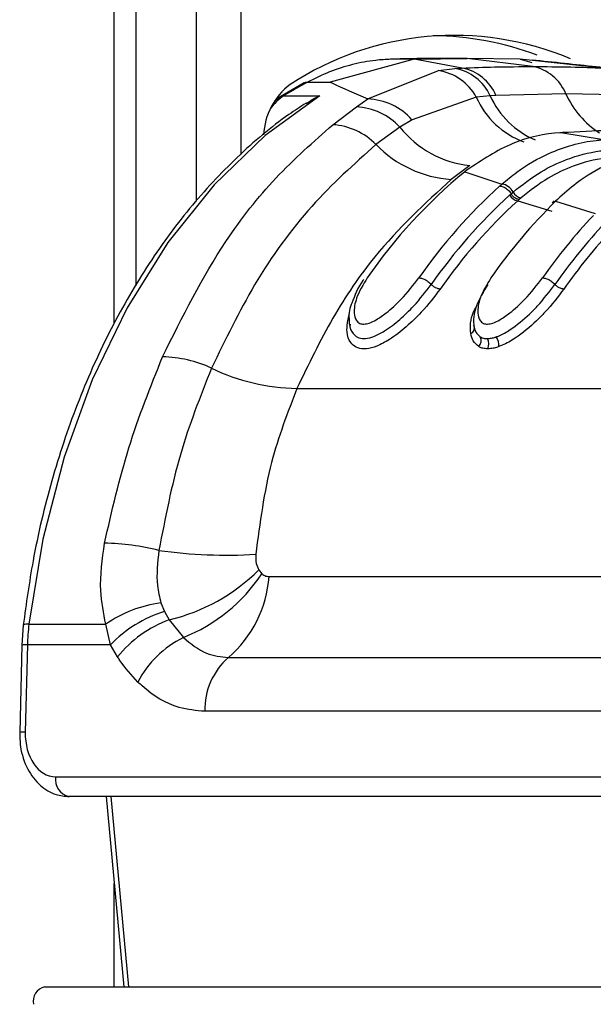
# Model space of a CAD drawing. Header units: millimetres. Extents: x 10 to 13239, y 20 to 10604.
# Tile 108 of 132: x 10292 to 10310, y 2727 to 2758. Entities that reach past the tile are written whole.
import ezdxf

# ---------------------------------------------------------------- set-up
doc = ezdxf.new("R2010")
doc.units = ezdxf.units.MM

msp = doc.modelspace()

# ---------------------------------------------------------------- linework, layer by layer
at = {"color": 8, "linetype": 'Continuous', "lineweight": 25}
for p, q in [((10295.016, 2748.429), (10295.016, 3005.1)), ((10297.597, 2752.28), (10297.597, 3005.1)), ((10298.992, 3005.1), (10298.992, 2753.751)), ((10294.909, 2733.579), (10295.461, 2727.6)), ((10295.016, 2727.6), (10295.016, 2730.851))]:
    msp.add_line(p, q, dxfattribs=at)
at = {"color": 7, "linetype": 'Continuous', "lineweight": 25}
for p, q in [((10295.707, 2749.635), (10295.707, 3005.1)), ((10304.444, 2756.745), (10301.801, 2756.028)), ((10304.444, 2756.745), (10303.707, 2756.745)), ((10304.444, 2756.745), (10306.113, 2756.772)), ((10305.959, 2756.469), (10304.444, 2756.745)), ((10306.113, 2756.772), (10305.375, 2756.772)), ((10308.178, 2756.517), (10306.113, 2756.772)), ((10307.781, 2756.745), (10306.113, 2756.772)), ((10310.399, 2756.469), (10307.781, 2756.745)), ((10307.781, 2756.745), (10308.144, 2756.644)), ((10302.99, 2755.498), (10305.208, 2756.388)), ((10305.208, 2756.388), (10305.732, 2756.455)), ((10305.732, 2756.455), (10305.959, 2756.469)), ((10300.988, 2756.004), (10300.232, 2755.568)), ((10301.094, 2756.028), (10301.801, 2756.028)), ((10300.232, 2755.568), (10300.059, 2755.426)), ((10300.353, 2755.601), (10301.484, 2755.601)), ((10306.399, 2755.554), (10304.38, 2754.846)), ((10306.84, 2755.6), (10306.399, 2755.554)), ((10307.021, 2755.61), (10306.84, 2755.6)), ((10309.22, 2755.658), (10307.021, 2755.61)), ((10311.421, 2755.61), (10309.22, 2755.658)), ((10301.89, 2754.688), (10302.634, 2755.25)), ((10302.634, 2755.25), (10302.99, 2755.498)), ((10304.38, 2754.846), (10303.998, 2754.609)), ((10303.998, 2754.609), (10303.247, 2754.066)), ((10309.06, 2754.436), (10309.029, 2754.437)), ((10309.108, 2754.439), (10309.06, 2754.436)), ((10310.399, 2754.217), (10309.06, 2754.436)), ((10306.197, 2753.403), (10305.616, 2752.971)), ((10306.111, 2753.268), (10306.037, 2753.209)), ((10306.037, 2753.209), (10307.208, 2752.822)), ((10307.451, 2752.477), (10307.496, 2752.517)), ((10307.496, 2752.517), (10307.561, 2752.574)), ((10307.748, 2752.34), (10307.705, 2752.301)), ((10307.705, 2752.301), (10308.776, 2751.971)), ((10307.811, 2752.395), (10307.748, 2752.34)), ((10308.856, 2752.298), (10308.793, 2752.239)), ((10308.955, 2752.344), (10308.893, 2752.285)), ((10308.893, 2752.285), (10310.139, 2751.898)), ((10300.762, 2746.401), (10320.385, 2746.401)), ((10299.561, 2740.699), (10299.656, 2740.581)), ((10299.884, 2740.491), (10313.02, 2740.491)), ((10296.483, 2739.666), (10296.594, 2739.394)), ((10296.594, 2739.394), (10296.747, 2739.131)), ((10292.153, 2738.967), (10292.108, 2738.338)), ((10292.331, 2738.995), (10294.75, 2738.995)), ((10294.894, 2738.344), (10294.75, 2738.995)), ((10296.747, 2739.131), (10297.188, 2738.576)), ((10292.108, 2738.338), (10292.041, 2735.594)), ((10292.284, 2738.344), (10292.216, 2735.6)), ((10294.894, 2738.344), (10292.284, 2738.344)), ((10295.119, 2737.966), (10294.894, 2738.344)), ((10298.607, 2737.951), (10311.744, 2737.951)), ((10310.998, 2736.258), (10297.862, 2736.258)), ((10293.172, 2734.2), (10310.664, 2734.2)), ((10311.088, 2733.579), (10293.596, 2733.579)), ((10294.764, 2733.579), (10295.315, 2727.6)), ((10292.827, 2727.6), (10312.06, 2727.6))]:
    msp.add_line(p, q, dxfattribs=at)
at = {"color": 7, "linetype": 'Continuous', "lineweight": 25, "flags": 128}
msp.add_lwpolyline([(10301.484, 2755.601), (10299.76, 2754.349), (10298.159, 2752.804), (10296.704, 2750.991), (10295.42, 2748.938), (10294.325, 2746.675), (10293.437, 2744.239), (10292.769, 2741.666), (10292.331, 2738.995)], dxfattribs=at)
at = {"color": 8, "linetype": 'Continuous', "lineweight": 25, "flags": 128}
msp.add_lwpolyline([(10300.232, 2755.568), (10300.287, 2755.593), (10300.353, 2755.601)], dxfattribs=at)
at = {"color": 7, "linetype": 'Continuous', "lineweight": 25}
for centre, radius, start, end in [((10305.714, 2748.07), 9.425, 67.2314, 123.2264), ((10304.993, 2748.177), 9.306, 69.0869, 89.7012), ((10307.905, 2755.124), 1.419, 22.0782, 78.9182), ((10304.974, 2754.785), 1.62, 28.3543, 81.694), ((10305.463, 2754.962), 1.517, 24.8501, 79.8091), ((10305.678, 2755.035), 1.461, 23.1912, 78.895), ((10301.825, 2754.266), 2.116, 127.0621, 177.2216), ((10307.468, 2744.108), 13.517, 118.1348, 121.7615), ((10302.535, 2753.267), 1.985, 42.5214, 87.1346), ((10302.92, 2753.541), 1.958, 41.8011, 87.9502), ((10301.761, 2752.616), 2.076, 44.2899, 86.447), ((10306.563, 2756.679), 3.297, 218.8977, 263.6203), ((10305.849, 2756.585), 3.621, 224.0745, 266.307), ((10316.567, 2740.443), 16.549, 129.5162, 145.2434), ((10318.478, 2740.207), 16.917, 132.0753, 145.1369), ((10307.146, 2752.36), 0.467, 27.3313, 82.4111), ((10318.696, 2740.118), 16.709, 132.2977, 145.1289), ((10307.748, 2752.634), 0.335, 207.9043, 262.6503), ((10307.857, 2752.723), 0.331, 206.7438, 262.0574), ((10318.834, 2740.069), 16.537, 132.2972, 145.129), ((10321.036, 2739.969), 17.295, 134.5951, 145.0495), ((10322.925, 2739.763), 17.628, 136.76, 144.9898), ((10323.11, 2739.701), 17.378, 136.7602, 144.9903), ((10323.269, 2739.636), 17.233, 136.9509, 144.9848), ((10306.156, 2748.298), 0.186, 294.0372, 25.3182), ((10306.287, 2747.906), 0.268, 315.4055, 26.0935), ((10306.468, 2747.8), 0.33, 332.5656, 30.5115), ((10306.677, 2747.768), 0.435, 353.0726, 35.7185), ((10296.488, 2743.676), 3.717, 64.7516, 89.3096), ((10300.88, 2752.88), 6.48, 244.3429, 268.9629), ((10294.534, 2733.636), 7.908, 76.1842, 88.7271), ((10298.56, 2756.33), 15.167, 261.8967, 273.4293), ((10295.327, 2744.989), 6.028, 283.6233, 314.6195), ((10295.233, 2743.504), 5.301, 291.6479, 326.547), ((10296.21, 2740.747), 3.682, 310.6115, 356.0245), ((10297.023, 2735.7), 4.003, 97.7501, 124.5983), ((10297.777, 2735.577), 3.996, 107.2209, 136.1826), ((10299.296, 2738.171), 7.014, 173.2556, 178.5928), ((10297.998, 2735.665), 3.685, 109.8395, 141.3631), ((10298.576, 2735.732), 3.164, 116.0149, 152.8464), ((10300.054, 2736.303), 2.193, 131.2695, 181.1867), ((10293.707, 2734.11), 0.543, 170.4634, 258.1913), ((10292.927, 2727.149), 0.462, 102.4833, 192.113)]:
    msp.add_arc(centre, radius, start, end, dxfattribs=at)
at = {"color": 8, "linetype": 'Continuous', "lineweight": 25}
for centre, radius, start, end in [((10301.178, 2754.313), 1.53, 122.6438, 145.3482), ((10308.819, 2756.63), 2.647, 203.9673, 249.7354), ((10309.319, 2756.712), 2.717, 204.1642, 247.013), ((10311.826, 2756.83), 2.858, 204.2176, 237.1438), ((10292.281, 2738.739), 0.261, 79.0374, 119.2482), ((10292.233, 2737.282), 1.063, 87.2544, 96.7454), ((10292.165, 2734.544), 1.058, 87.2196, 96.7609)]:
    msp.add_arc(centre, radius, start, end, dxfattribs=at)
at = {"color": 7, "linetype": 'Continuous', "lineweight": 25}
msp.add_ellipse((10293.206, 2735.6), major_axis=(0.069, 1.399), ratio=0.706247, start_param=1.605618, end_param=3.176414, dxfattribs=at)
for points, knots in [([(10303.707, 2756.745), (10303.55, 2756.737), (10303.149, 2756.714), (10302.507, 2756.591), (10301.787, 2756.369), (10301.325, 2756.142), (10301.094, 2756.028)], [0, 0, 0, 0, 0.175309, 0.450827, 0.726123, 1, 1, 1, 1]), ([(10305.375, 2756.772), (10305.234, 2756.772), (10304.953, 2756.771), (10304.532, 2756.766), (10304.116, 2756.757), (10303.841, 2756.749), (10303.707, 2756.745)], [0, 0, 0, 0, 0.2527012, 0.5054029, 0.7581048, 1, 1, 1, 1]), ([(10305.959, 2756.469), (10306.298, 2756.482), (10307.037, 2756.51), (10307.777, 2756.514), (10308.178, 2756.517)], [0, 0, 0, 0, 0.458483, 1, 1, 1, 1]), ([(10310.655, 2756.451), (10310.493, 2756.47), (10309.686, 2756.56), (10308.836, 2756.647), (10308.156, 2756.717)], [0, 0, 0, 0, 0.200298, 1, 1, 1, 1]), ([(10308.178, 2756.517), (10308.578, 2756.514), (10309.319, 2756.51), (10310.059, 2756.482), (10310.399, 2756.469)], [0, 0, 0, 0, 0.541517, 1, 1, 1, 1]), ([(10300.984, 2756.001), (10300.984, 2756.002), (10301.012, 2756.027), (10301.053, 2756.028), (10301.094, 2756.028)], [0, 0, 0, 0, 0.007437, 1, 1, 1, 1]), ([(10301.801, 2756.028), (10301.82, 2756.02), (10302.184, 2755.846), (10302.597, 2755.667), (10302.99, 2755.498)], [0, 0, 0, 0, 0.050351, 1, 1, 1, 1]), ([(10301.054, 2755.352), (10301.19, 2755.445), (10301.329, 2755.54), (10301.482, 2755.6), (10301.484, 2755.601)], [0, 0, 0, 0, 0.981574, 1, 1, 1, 1]), ([(10301.047, 2755.364), (10300.867, 2755.248), (10300.115, 2754.76), (10298.863, 2753.699), (10297.358, 2752.092), (10296.004, 2750.236), (10294.818, 2748.169), (10293.816, 2745.917), (10293.018, 2743.514), (10292.46, 2741.182), (10292.247, 2739.641), (10292.153, 2738.967)], [0, 0, 0, 0, 0.0385263, 0.1615684, 0.284864, 0.4084184, 0.5321308, 0.6559252, 0.7797454, 0.9035631, 1, 1, 1, 1]), ([(10296.533, 2747.393), (10297.16, 2748.65), (10298.194, 2750.721), (10300.075, 2753.089), (10301.281, 2754.152), (10301.89, 2754.688)], [0, 0, 0, 0, 0.433269, 0.713909, 1, 1, 1, 1]), ([(10309.06, 2754.436), (10309.058, 2754.436), (10308.55, 2754.407), (10307.516, 2754.198), (10306.584, 2753.581), (10306.111, 2753.268)], [0, 0, 0, 0, 0.002812, 0.494133, 1, 1, 1, 1]), ([(10312.09, 2754.527), (10312.066, 2754.527), (10311.569, 2754.526), (10310.575, 2754.513), (10309.605, 2754.464), (10309.108, 2754.439)], [0, 0, 0, 0, 0.024033, 0.499895, 1, 1, 1, 1]), ([(10303.247, 2754.066), (10302.558, 2753.45), (10301.16, 2752.2), (10299.413, 2749.801), (10298.507, 2747.931), (10298.074, 2747.039)], [0, 0, 0, 0, 0.336899, 0.683336, 1, 1, 1, 1]), ([(10307.208, 2752.822), (10307.362, 2752.949), (10307.831, 2753.338), (10308.807, 2753.896), (10309.73, 2754.16), (10310.294, 2754.208), (10310.355, 2754.214)], [0, 0, 0, 0, 0.160385, 0.490153, 0.944735, 1, 1, 1, 1]), ([(10307.561, 2752.574), (10307.849, 2752.799), (10308.385, 2753.219), (10309.306, 2753.651), (10310.027, 2753.842), (10310.472, 2753.883), (10310.564, 2753.891)], [0, 0, 0, 0, 0.310244, 0.578242, 0.913144, 1, 1, 1, 1]), ([(10312.295, 2753.912), (10311.957, 2753.867), (10311.37, 2753.788), (10310.444, 2753.426), (10309.656, 2752.964), (10309.149, 2752.516), (10308.955, 2752.344)], [0, 0, 0, 0, 0.284926, 0.496099, 0.80713, 1, 1, 1, 1]), ([(10310.731, 2753.663), (10310.642, 2753.655), (10310.21, 2753.618), (10309.509, 2753.436), (10308.613, 2753.02), (10308.091, 2752.613), (10307.811, 2752.395)], [0, 0, 0, 0, 0.08676, 0.421462, 0.689499, 1, 1, 1, 1]), ([(10305.616, 2752.971), (10304.785, 2752.21), (10303.422, 2750.961), (10301.844, 2748.645), (10301.125, 2747.154), (10300.762, 2746.401)], [0, 0, 0, 0, 0.435994, 0.71534, 1, 1, 1, 1]), ([(10307.142, 2752.764), (10307.142, 2752.764), (10307.164, 2752.784), (10307.186, 2752.803), (10307.208, 2752.822)], [0, 0, 0, 0, 0.009457, 1, 1, 1, 1]), ([(10307.142, 2752.764), (10307.176, 2752.759), (10307.245, 2752.75), (10307.358, 2752.681), (10307.444, 2752.597), (10307.482, 2752.538), (10307.496, 2752.517)], [0, 0, 0, 0, 0.281353, 0.561534, 0.840535, 1, 1, 1, 1]), ([(10307.748, 2752.34), (10307.726, 2752.343), (10307.682, 2752.348), (10307.611, 2752.387), (10307.544, 2752.445), (10307.512, 2752.493), (10307.496, 2752.517)], [0, 0, 0, 0, 0.25, 0.500013, 0.750006, 1, 1, 1, 1]), ([(10302.43, 2748.424), (10302.43, 2748.423), (10302.413, 2748.303), (10302.495, 2748.148), (10302.651, 2747.997), (10302.806, 2747.964), (10302.981, 2747.973), (10303.202, 2748.031), (10303.576, 2748.231), (10304.006, 2748.566), (10304.524, 2749.067), (10304.812, 2749.443), (10304.987, 2749.671)], [0, 0, 0, 0, 0.000515, 0.129703, 0.209177, 0.285093, 0.30415, 0.383247, 0.48045, 0.624027, 0.771667, 1, 1, 1, 1]), ([(10302.861, 2749.83), (10302.853, 2749.819), (10302.678, 2749.587), (10302.579, 2749.326), (10302.485, 2749.077)], [0, 0, 0, 0, 0.044775, 1, 1, 1, 1]), ([(10302.971, 2749.877), (10302.843, 2749.663), (10302.614, 2749.281), (10302.538, 2748.818), (10302.601, 2748.554), (10302.72, 2748.441), (10302.864, 2748.414), (10303.046, 2748.454), (10303.288, 2748.572), (10303.638, 2748.82), (10304.126, 2749.269), (10304.421, 2749.65), (10304.597, 2749.877)], [0, 0, 0, 0, 0.181495, 0.323763, 0.408831, 0.462284, 0.50417, 0.545967, 0.600528, 0.677266, 0.807826, 1, 1, 1, 1]), ([(10304.597, 2749.877), (10304.632, 2749.873), (10304.702, 2749.866), (10304.825, 2749.809), (10304.923, 2749.739), (10304.97, 2749.689), (10304.987, 2749.671)], [0, 0, 0, 0, 0.279643, 0.559277, 0.838897, 1, 1, 1, 1]), ([(10305.266, 2749.524), (10305.244, 2749.526), (10305.2, 2749.531), (10305.122, 2749.563), (10305.047, 2749.611), (10305.007, 2749.651), (10304.987, 2749.671)], [0, 0, 0, 0, 0.249993, 0.499988, 0.750023, 1, 1, 1, 1]), ([(10306.762, 2749.671), (10306.628, 2749.447), (10306.38, 2749.034), (10306.302, 2748.597), (10306.321, 2748.407), (10306.324, 2748.378)], [0, 0, 0, 0, 0.500692, 0.922782, 1, 1, 1, 1]), ([(10306.86, 2749.877), (10306.732, 2749.663), (10306.503, 2749.281), (10306.427, 2748.818), (10306.49, 2748.554), (10306.609, 2748.441), (10306.753, 2748.414), (10306.936, 2748.454), (10307.177, 2748.572), (10307.527, 2748.82), (10308.015, 2749.269), (10308.311, 2749.65), (10308.486, 2749.877)], [0, 0, 0, 0, 0.181551, 0.3237954, 0.4088518, 0.4622965, 0.5041851, 0.5459849, 0.6005579, 0.677304, 0.8079047, 1, 1, 1, 1]), ([(10307.03, 2748.022), (10307.06, 2748.033), (10307.205, 2748.087), (10307.572, 2748.3), (10307.977, 2748.642), (10308.461, 2749.128), (10308.702, 2749.443), (10308.877, 2749.671)], [0, 0, 0, 0, 0.041439, 0.201296, 0.49918, 0.637273, 1, 1, 1, 1]), ([(10308.486, 2749.877), (10308.521, 2749.873), (10308.591, 2749.866), (10308.714, 2749.809), (10308.812, 2749.739), (10308.859, 2749.689), (10308.877, 2749.671)], [0, 0, 0, 0, 0.279643, 0.559277, 0.838897, 1, 1, 1, 1]), ([(10309.155, 2749.524), (10309.133, 2749.526), (10309.089, 2749.531), (10309.011, 2749.563), (10308.936, 2749.611), (10308.896, 2749.651), (10308.877, 2749.671)], [0, 0, 0, 0, 0.249994, 0.499991, 0.750014, 1, 1, 1, 1]), ([(10305.266, 2749.524), (10305.079, 2749.28), (10304.769, 2748.877), (10304.207, 2748.331), (10303.725, 2747.956), (10303.287, 2747.724), (10303.019, 2747.654), (10302.8, 2747.644), (10302.609, 2747.684), (10302.409, 2747.859), (10302.292, 2748.213), (10302.368, 2748.556), (10302.413, 2748.756)], [0, 0, 0, 0, 0.180877, 0.2992742, 0.4185367, 0.5040761, 0.5773037, 0.5952027, 0.6660745, 0.7374015, 0.8467961, 1, 1, 1, 1]), ([(10309.155, 2749.524), (10308.969, 2749.28), (10308.71, 2748.943), (10308.186, 2748.415), (10307.734, 2748.033), (10307.316, 2747.793), (10307.145, 2747.729), (10307.109, 2747.715)], [0, 0, 0, 0, 0.3508183, 0.4854244, 0.7839871, 0.9541962, 1, 1, 1, 1]), ([(10302.485, 2749.077), (10302.479, 2749.064), (10302.389, 2748.884), (10302.396, 2748.588), (10302.415, 2748.271), (10302.505, 2748.166), (10302.509, 2748.162)], [0, 0, 0, 0, 0.042037, 0.589559, 0.981502, 1, 1, 1, 1]), ([(10306.232, 2748.129), (10306.232, 2748.131), (10306.202, 2748.334), (10306.212, 2748.625), (10306.375, 2748.92), (10306.406, 2748.976)], [0, 0, 0, 0, 0.008133, 0.813204, 1, 1, 1, 1]), ([(10306.478, 2747.718), (10306.413, 2747.771), (10306.287, 2747.875), (10306.25, 2748.045), (10306.232, 2748.129)], [0, 0, 0, 0, 0.511869, 1, 1, 1, 1]), ([(10306.324, 2748.378), (10306.339, 2748.305), (10306.369, 2748.159), (10306.475, 2748.069), (10306.528, 2748.024)], [0, 0, 0, 0, 0.500367, 1, 1, 1, 1]), ([(10306.528, 2748.024), (10306.535, 2748.02), (10306.567, 2748.002), (10306.637, 2747.975), (10306.711, 2747.971), (10306.753, 2747.968)], [0, 0, 0, 0, 0.121319, 0.507471, 1, 1, 1, 1]), ([(10306.753, 2747.968), (10306.796, 2747.971), (10306.875, 2747.976), (10306.971, 2748.001), (10307.02, 2748.018), (10307.03, 2748.022)], [0, 0, 0, 0, 0.4928036, 0.8970362, 1, 1, 1, 1]), ([(10306.761, 2747.648), (10306.709, 2747.652), (10306.615, 2747.657), (10306.527, 2747.691), (10306.487, 2747.713), (10306.478, 2747.718)], [0, 0, 0, 0, 0.496544, 0.880807, 1, 1, 1, 1]), ([(10307.109, 2747.715), (10307.097, 2747.711), (10307.035, 2747.69), (10306.915, 2747.658), (10306.816, 2747.652), (10306.761, 2747.648)], [0, 0, 0, 0, 0.101092, 0.503371, 1, 1, 1, 1]), ([(10294.709, 2741.541), (10294.942, 2742.555), (10295.413, 2744.604), (10296.157, 2746.457), (10296.533, 2747.393)], [0, 0, 0, 0, 0.4946031, 1, 1, 1, 1]), ([(10298.074, 2747.039), (10297.721, 2746.149), (10297.005, 2744.345), (10296.618, 2742.334), (10296.422, 2741.314)], [0, 0, 0, 0, 0.493294, 1, 1, 1, 1]), ([(10300.762, 2746.401), (10300.468, 2745.642), (10299.835, 2744.01), (10299.595, 2742.173), (10299.467, 2741.19)], [0, 0, 0, 0, 0.4651, 1, 1, 1, 1]), ([(10294.75, 2738.995), (10294.68, 2739.343), (10294.516, 2740.158), (10294.639, 2741.037), (10294.709, 2741.541)], [0, 0, 0, 0, 0.4266074, 1, 1, 1, 1]), ([(10296.422, 2741.314), (10296.378, 2740.938), (10296.312, 2740.363), (10296.439, 2739.845), (10296.483, 2739.666)], [0, 0, 0, 0, 0.655203, 1, 1, 1, 1]), ([(10299.467, 2741.19), (10299.465, 2741.09), (10299.46, 2740.906), (10299.53, 2740.764), (10299.561, 2740.699)], [0, 0, 0, 0, 0.543551, 1, 1, 1, 1]), ([(10299.656, 2740.581), (10299.667, 2740.572), (10299.713, 2740.532), (10299.79, 2740.498), (10299.859, 2740.493), (10299.884, 2740.491)], [0, 0, 0, 0, 0.170023, 0.695974, 1, 1, 1, 1]), ([(10297.188, 2738.576), (10297.423, 2738.384), (10297.86, 2738.026), (10298.371, 2737.975), (10298.607, 2737.951)], [0, 0, 0, 0, 0.537048, 1, 1, 1, 1]), ([(10295.761, 2737.177), (10295.562, 2737.392), (10295.337, 2737.637), (10295.143, 2737.93), (10295.119, 2737.966)], [0, 0, 0, 0, 0.878047, 1, 1, 1, 1]), ([(10297.862, 2736.258), (10297.591, 2736.282), (10296.897, 2736.345), (10296.194, 2736.766), (10295.804, 2737.136), (10295.761, 2737.177)], [0, 0, 0, 0, 0.361896, 0.929068, 1, 1, 1, 1]), ([(10292.041, 2735.594), (10292.044, 2735.447), (10292.055, 2735.041), (10292.255, 2734.435), (10292.653, 2733.915), (10293.129, 2733.624), (10293.456, 2733.593), (10293.596, 2733.579)], [0, 0, 0, 0, 0.145725, 0.400686, 0.632994, 0.843546, 1, 1, 1, 1])]:
    msp.add_open_spline(points, degree=3, knots=knots, dxfattribs=at)

doc.saveas('drawing.dxf')
